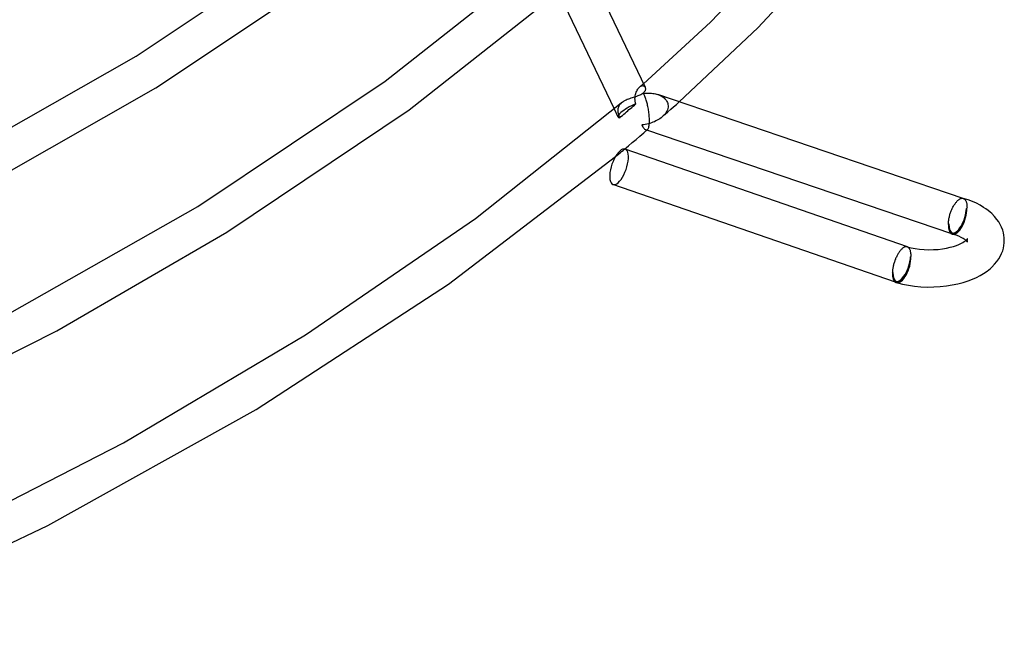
# Model space of a CAD drawing. Header units: millimetres. Extents: x -470 to 470, y -236 to 403.
# Tile 74 of 107: x 313 to 418, y -164 to -98. Entities that reach past the tile are written whole.
import ezdxf

# ---------------------------------------------------------------- set-up
doc = ezdxf.new("R2010")
doc.units = ezdxf.units.MM
doc.layers.add('HIDDEN', color=7, linetype='Continuous')
doc.layers.add('THICK', color=7, linetype='Continuous')

msp = doc.modelspace()

# ---------------------------------------------------------------- linework, layer by layer
at = {"layer": 'HIDDEN'}
for p, q in [((378.79, -105.64), (378.85, -105.55)), ((378.85, -105.55), (378.92, -105.47)), ((378.92, -105.47), (378.99, -105.4)), ((378.99, -105.4), (379.06, -105.34)), ((378.99, -105.4), (379.06, -105.35)), ((379.06, -105.34), (379.13, -105.28)), ((379.06, -105.35), (379.13, -105.31)), ((379.13, -105.28), (379.2, -105.22)), ((379.13, -105.31), (379.2, -105.28)), ((379.2, -105.22), (379.27, -105.16)), ((379.2, -105.28), (379.26, -105.26)), ((379.26, -105.26), (379.32, -105.25)), ((379.27, -105.16), (379.33, -105.1)), ((379.32, -105.25), (379.38, -105.26)), ((379.33, -105.1), (379.4, -105.04)), ((379.38, -105.26), (379.44, -105.27)), ((379.44, -105.27), (379.48, -105.3)), ((379.48, -105.3), (379.52, -105.33)), ((379.52, -105.33), (379.56, -105.37)), ((379.56, -105.37), (379.58, -105.42)), ((378.49, -106.62), (378.5, -106.54)), ((378.49, -106.69), (378.49, -106.62)), ((378.5, -106.47), (378.52, -106.34)), ((378.5, -106.54), (378.5, -106.47)), ((378.52, -106.34), (378.55, -106.21)), ((378.55, -106.21), (378.59, -106.08)), ((378.59, -106.08), (378.63, -105.96)), ((378.63, -105.96), (378.68, -105.84)), ((378.68, -105.84), (378.73, -105.74)), ((378.73, -105.74), (378.79, -105.64)), ((380.94, -106.21), (381.06, -106.25)), ((381.06, -106.25), (381.18, -106.3)), ((381.18, -106.3), (381.3, -106.36)), ((381.3, -106.36), (381.41, -106.42)), ((381.41, -106.42), (381.51, -106.49)), ((381.51, -106.49), (381.61, -106.57)), ((381.61, -106.57), (381.7, -106.65)), ((376.68, -107.64), (376.66, -107.75)), ((376.71, -107.55), (376.68, -107.64)), ((376.75, -107.45), (376.71, -107.55)), ((376.8, -107.36), (376.75, -107.45)), ((376.86, -107.27), (376.8, -107.36)), ((376.93, -107.19), (376.86, -107.27)), ((377.02, -107.11), (376.93, -107.19)), ((378, -107.7), (378.14, -107.58)), ((378.14, -107.58), (378.28, -107.45)), ((378.28, -107.45), (378.43, -107.33)), ((378.43, -107.33), (378.57, -107.2)), ((378.5, -106.76), (378.49, -106.69)), ((378.5, -106.84), (378.5, -106.76)), ((378.51, -106.91), (378.5, -106.84)), ((378.52, -106.98), (378.51, -106.91)), ((378.53, -107.06), (378.52, -106.98)), ((378.55, -107.13), (378.53, -107.06)), ((378.57, -107.2), (378.55, -107.13)), ((381.7, -106.65), (381.78, -106.74)), ((381.78, -106.74), (381.86, -106.84)), ((381.86, -106.84), (381.92, -106.94)), ((381.92, -106.94), (381.97, -107.05)), ((381.97, -107.05), (382.01, -107.16)), ((382.02, -107.69), (381.97, -107.83)), ((382.01, -107.16), (382.03, -107.28)), ((382.04, -107.55), (382.02, -107.69)), ((382.03, -107.28), (382.05, -107.4)), ((382.05, -107.4), (382.04, -107.55)), ((382.33, -107.79), (382.64, -107.52)), ((382.64, -107.52), (382.94, -107.26)), ((382.94, -107.26), (383.24, -106.99)), ((376.27, -107.75), (376.67, -108.61)), ((376.66, -107.75), (376.65, -107.85)), ((376.65, -107.85), (376.65, -107.96)), ((376.65, -107.96), (376.66, -108.06)), ((376.66, -108.06), (376.67, -108.12)), ((376.67, -108.12), (376.68, -108.18)), ((376.68, -108.18), (376.7, -108.24)), ((376.7, -108.24), (376.71, -108.31)), ((376.71, -108.31), (376.73, -108.37)), ((376.73, -108.37), (376.75, -108.43)), ((376.75, -108.43), (376.77, -108.5)), ((376.77, -108.5), (376.8, -108.56)), ((376.8, -108.56), (376.82, -108.63)), ((376.82, -108.63), (376.85, -108.69)), ((376.85, -108.69), (376.99, -108.57)), ((376.99, -108.57), (377.14, -108.44)), ((377.14, -108.44), (377.28, -108.32)), ((377.28, -108.32), (377.43, -108.2)), ((377.43, -108.2), (377.57, -108.07)), ((377.57, -108.07), (377.71, -107.95)), ((377.71, -107.95), (377.85, -107.82)), ((377.85, -107.82), (378, -107.7)), ((381.29, -108.7), (381.16, -108.8)), ((381.41, -108.6), (381.29, -108.7)), ((381.53, -108.49), (381.41, -108.6)), ((381.42, -108.59), (381.72, -108.32)), ((381.65, -108.37), (381.53, -108.49)), ((381.75, -108.24), (381.65, -108.37)), ((381.72, -108.32), (382.03, -108.06)), ((381.84, -108.11), (381.75, -108.24)), ((381.91, -107.97), (381.84, -108.11)), ((381.97, -107.83), (381.91, -107.97)), ((382.03, -108.06), (382.33, -107.79)), ((379.4, -109.45), (379.23, -109.47)), ((379.23, -109.47), (379.28, -109.57)), ((379.28, -109.57), (379.33, -109.65)), ((379.33, -109.65), (379.38, -109.73)), ((379.38, -109.73), (379.43, -109.8)), ((379.58, -109.42), (379.4, -109.45)), ((379.43, -109.8), (379.48, -109.86)), ((379.75, -109.39), (379.58, -109.42)), ((379.93, -109.35), (379.75, -109.39)), ((380.09, -109.3), (379.93, -109.35)), ((380.26, -109.24), (380.09, -109.3)), ((380.42, -109.18), (380.26, -109.24)), ((380.58, -109.12), (380.42, -109.18)), ((380.73, -109.04), (380.58, -109.12)), ((380.88, -108.97), (380.73, -109.04)), ((381.02, -108.88), (380.88, -108.97)), ((381.16, -108.8), (381.02, -108.88)), ((379.48, -109.86), (379.52, -109.91)), ((379.52, -109.91), (379.57, -109.95)), ((379.57, -109.95), (379.61, -109.98)), ((379.61, -109.98), (379.66, -110)), ((379.66, -110), (379.69, -110)), ((379.76, -110.03), (379.66, -110)), ((379.69, -110), (379.72, -110.01)), ((379.72, -110.01), (379.75, -110.01)), ((379.75, -110.01), (379.78, -110)), ((379.78, -110), (379.81, -109.98)), ((379.81, -109.98), (379.83, -109.97)), ((376.41, -112.86), (376.57, -112.72)), ((376.57, -112.72), (376.73, -112.59)), ((376.73, -112.59), (376.89, -112.46)), ((376.89, -112.46), (377.05, -112.32)), ((377.05, -112.32), (377.21, -112.19)), ((377.21, -112.19), (377.37, -112.06)), ((413.69, -117.34), (413.69, -117.34)), ((413.69, -117.34), (413.7, -117.34)), ((413.7, -117.34), (413.7, -117.34)), ((413.7, -117.34), (413.7, -117.34)), ((413.7, -117.34), (413.7, -117.34)), ((413.7, -117.34), (413.7, -117.35)), ((413.7, -117.34), (413.7, -117.34)), ((413.7, -117.35), (413.74, -117.36)), ((413.74, -117.36), (413.77, -117.38)), ((413.77, -117.38), (413.81, -117.4)), ((413.81, -117.4), (413.84, -117.43)), ((413.84, -117.43), (413.87, -117.46)), ((413.87, -117.46), (413.9, -117.49)), ((413.9, -117.49), (413.92, -117.53)), ((413.92, -117.53), (413.95, -117.57)), ((413.95, -117.57), (413.97, -117.61)), ((413.97, -117.61), (413.99, -117.66)), ((413.99, -117.66), (414.01, -117.71)), ((414.01, -117.71), (414.03, -117.77)), ((414.03, -117.77), (414.04, -117.83)), ((414.04, -117.83), (414.06, -117.89)), ((414.06, -117.89), (414.07, -117.95)), ((414.07, -117.95), (414.08, -118.02)), ((414.08, -118.02), (414.09, -118.09)), ((414.09, -118.09), (414.09, -118.16)), ((414.09, -118.16), (414.09, -118.23)), ((414.09, -118.23), (414.1, -118.31)), ((414.09, -118.38), (414.04, -118.43)), ((414.1, -118.31), (414.09, -118.38)), ((412.14, -120.07), (412.09, -120.12)), ((414.02, -121.89), (413.97, -121.85)), ((414.08, -121.95), (414.02, -121.89)), ((414.11, -121.99), (414.08, -121.95)), ((414.1, -121.81), (414.09, -121.85)), ((414.09, -121.85), (414.1, -121.89)), ((414.11, -121.73), (414.1, -121.77)), ((414.1, -121.77), (414.1, -121.81)), ((414.1, -121.89), (414.1, -121.92)), ((414.1, -121.92), (414.11, -121.96)), ((414.12, -121.7), (414.11, -121.73)), ((414.11, -121.96), (414.11, -121.99)), ((414.11, -121.99), (414.12, -122.01)), ((414.12, -122.01), (414.11, -121.99)), ((414.13, -121.68), (414.12, -121.69)), ((414.12, -121.69), (414.12, -121.7)), ((414.12, -122.01), (414.13, -122.02)), ((414.13, -122.02), (414.12, -122.01)), ((407.7, -122.54), (407.69, -122.54)), ((407.69, -122.54), (407.69, -122.54)), ((407.69, -122.54), (407.69, -122.54)), ((407.71, -122.54), (407.7, -122.54)), ((407.7, -122.54), (407.7, -122.54)), ((407.7, -122.54), (407.7, -122.54)), ((407.71, -122.54), (407.7, -122.54)), ((407.74, -122.56), (407.71, -122.54)), ((407.78, -122.58), (407.74, -122.56)), ((407.81, -122.6), (407.78, -122.58)), ((407.85, -122.63), (407.81, -122.6)), ((407.88, -122.66), (407.85, -122.63)), ((407.91, -122.7), (407.88, -122.66)), ((407.93, -122.74), (407.91, -122.7)), ((407.96, -122.78), (407.93, -122.74)), ((407.98, -122.83), (407.96, -122.78)), ((408, -122.88), (407.98, -122.83)), ((408.02, -122.94), (408, -122.88)), ((408.04, -123), (408.02, -122.94)), ((408.05, -123.06), (408.04, -123)), ((408.07, -123.13), (408.05, -123.06)), ((408.08, -123.2), (408.07, -123.13)), ((408.08, -123.27), (408.08, -123.2)), ((408.09, -123.34), (408.08, -123.27)), ((408.09, -123.42), (408.09, -123.34)), ((408.1, -123.5), (408.09, -123.42)), ((408.09, -123.58), (408.1, -123.5)), ((408.04, -123.62), (408.09, -123.58)), ((406.09, -125.31), (406.14, -125.27))]:
    msp.add_line(p, q, dxfattribs=at)
for centre, start in [((413.09, -119.25), 251.2245), ((407.09, -124.45), 250.9239)]:
    msp.add_arc(centre, 1.9, start, 253.8981, dxfattribs=at)
for centre, major_axis, ratio, start_param, end_param in [((378.48, -107.74), (-1.8, -0.86), 0.226789, -1.72979, -0.691853), ((378.48, -107.74), (-1.8, -0.86), 0.226789, -0.691853, 0), ((378.48, -107.74), (-1.8, -0.86), 0.226789, 0, 0.346083), ((376.78, -113.96), (0.65, 1.89), 0.403783, -2.531862, -0.000094), ((376.78, -113.96), (0.65, 1.89), 0.403783, 3.141499, 3.751324), ((413.09, -119.25), (0.61, 1.8), 0.406837, -3.141574, -0.963191), ((413.09, -119.25), (-0.55, -1.92), 0.433013, 0.000007, 2.158799), ((413.09, -119.25), (0.53, 1.83), 0.433013, -3.141586, -0.982794), ((413.09, -119.25), (-0.64, -1.89), 0.406837, 0.607605, 2.178402), ((413.09, -119.25), (0.61, 1.8), 0.406837, 2.178402, 3.141611), ((413.09, -119.25), (0.53, 1.83), 0.433013, 2.158799, 3.141599), ((413.09, -119.25), (-0.64, -1.89), 0.406837, 0.05514, 0.607605), ((407.09, -124.45), (-0.62, -1.8), 0.403783, 0.000014, 2.180527), ((407.09, -124.45), (-0.55, -1.92), 0.433013, 0.000007, 2.158799), ((407.09, -124.45), (-0.53, -1.83), 0.433013, 0.000007, 2.158799), ((407.09, -124.45), (-0.65, -1.89), 0.403783, 0.609731, 2.180527), ((407.09, -124.45), (-0.62, -1.8), 0.403783, -0.961065, 0.000014), ((407.09, -124.45), (-0.53, -1.83), 0.433013, -0.982794, 0.000007), ((407.09, -124.45), (-0.65, -1.89), 0.403783, 0.0615, 0.609731)]:
    msp.add_ellipse(centre, major_axis=major_axis, ratio=ratio, start_param=start_param, end_param=end_param, dxfattribs=at)
at = {"layer": 'THICK'}
for p, q in [((386.6, -98.43), (400.95, -83.36)), ((391.66, -99.06), (405.85, -83.75)), ((325, -102.09), (344.7, -88.93)), ((351.72, -104.76), (368.81, -91.29)), ((327.1, -105.5), (347.11, -92.13)), ((373.37, -92.44), (379.58, -105.42)), ((354.28, -107.84), (371.49, -94.26)), ((370.3, -95.28), (376.27, -107.75)), ((379.4, -105.04), (386.6, -98.43)), ((383.24, -106.99), (391.66, -99.06)), ((303.59, -114.27), (325, -102.09)), ((305.45, -117.81), (327.1, -105.5)), ((331.6, -118.2), (351.72, -104.76)), ((379.58, -105.42), (379.6, -105.48)), ((379.6, -105.48), (379.62, -105.54)), ((379.62, -105.54), (379.62, -105.6)), ((378.05, -106.6), (377.92, -106.65)), ((378.18, -106.56), (378.05, -106.6)), ((378.3, -106.52), (378.18, -106.56)), ((378.43, -106.48), (378.3, -106.52)), ((378.55, -106.44), (378.43, -106.48)), ((378.67, -106.4), (378.55, -106.44)), ((378.79, -106.36), (378.67, -106.4)), ((378.9, -106.32), (378.79, -106.36)), ((379.01, -106.27), (378.9, -106.32)), ((379.11, -106.23), (379.01, -106.27)), ((379.21, -106.17), (379.11, -106.23)), ((379.3, -106.11), (379.21, -106.17)), ((379.38, -106.05), (379.3, -106.11)), ((379.44, -105.99), (379.38, -106.05)), ((379.41, -106.06), (379.55, -106.05)), ((379.44, -106.14), (379.41, -106.06)), ((379.49, -105.93), (379.44, -105.99)), ((379.48, -106.22), (379.44, -106.14)), ((379.52, -106.3), (379.48, -106.22)), ((379.54, -105.86), (379.49, -105.93)), ((379.55, -106.39), (379.52, -106.3)), ((379.57, -105.8), (379.54, -105.86)), ((379.55, -106.05), (379.7, -106.04)), ((379.59, -106.49), (379.55, -106.39)), ((379.6, -105.73), (379.57, -105.8)), ((379.62, -106.58), (379.59, -106.49)), ((379.61, -105.66), (379.6, -105.73)), ((379.62, -105.6), (379.61, -105.66)), ((379.66, -106.68), (379.62, -106.58)), ((379.7, -106.04), (379.84, -106.04)), ((379.84, -106.04), (379.98, -106.04)), ((379.98, -106.04), (380.13, -106.05)), ((380.13, -106.05), (380.27, -106.06)), ((380.27, -106.06), (380.41, -106.08)), ((380.41, -106.08), (380.54, -106.1)), ((380.54, -106.1), (380.68, -106.13)), ((380.68, -106.13), (380.81, -106.17)), ((380.81, -106.17), (380.94, -106.21)), ((413.7, -117.34), (380.95, -106.21)), ((361.4, -119.51), (377.02, -107.11)), ((377.11, -107.04), (377.02, -107.11)), ((377.21, -106.97), (377.11, -107.04)), ((377.31, -106.91), (377.21, -106.97)), ((377.43, -106.85), (377.31, -106.91)), ((377.55, -106.79), (377.43, -106.85)), ((377.67, -106.74), (377.55, -106.79)), ((377.79, -106.69), (377.67, -106.74)), ((377.92, -106.65), (377.79, -106.69)), ((379.69, -106.79), (379.66, -106.68)), ((379.72, -106.9), (379.69, -106.79)), ((379.76, -107.01), (379.72, -106.9)), ((379.79, -107.12), (379.76, -107.01)), ((379.82, -107.24), (379.79, -107.12)), ((379.85, -107.37), (379.82, -107.24)), ((379.88, -107.49), (379.85, -107.37)), ((379.9, -107.62), (379.88, -107.49)), ((379.93, -107.76), (379.9, -107.62)), ((334.73, -120.96), (354.28, -107.84)), ((379.95, -107.89), (379.93, -107.76)), ((379.97, -108.03), (379.95, -107.89)), ((379.99, -108.17), (379.97, -108.03)), ((380.01, -108.31), (379.99, -108.17)), ((380.02, -108.45), (380.01, -108.31)), ((380.03, -108.59), (380.02, -108.45)), ((380.04, -108.73), (380.03, -108.59)), ((380.05, -108.87), (380.04, -108.73)), ((379.94, -109.81), (379.97, -109.73)), ((379.97, -109.73), (379.99, -109.64)), ((379.99, -109.64), (380.01, -109.53)), ((380.01, -109.53), (380.03, -109.41)), ((380.03, -109.41), (380.04, -109.28)), ((380.04, -109.28), (380.05, -109.13)), ((380.05, -109), (380.05, -108.87)), ((380.05, -109.13), (380.05, -109)), ((378.61, -111.01), (379.02, -110.66)), ((379.02, -110.66), (379.43, -110.31)), ((379.43, -110.31), (379.84, -109.96)), ((412.45, -121.14), (379.76, -110.03)), ((379.83, -109.97), (379.87, -109.93)), ((379.87, -109.93), (379.9, -109.88)), ((379.9, -109.88), (379.94, -109.81)), ((377.37, -112.06), (377.78, -111.71)), ((377.78, -111.71), (378.19, -111.36)), ((378.19, -111.36), (378.61, -111.01)), ((358.51, -126.53), (376.41, -112.86)), ((407.7, -122.54), (377.44, -112.07)), ((406.44, -126.34), (376.13, -115.85)), ((309.76, -130.62), (331.6, -118.2)), ((412.59, -118.27), (412.63, -118.19)), ((412.63, -118.19), (412.67, -118.12)), ((412.67, -118.12), (412.72, -118.05)), ((412.72, -118.05), (412.76, -117.98)), ((412.76, -117.98), (412.81, -117.91)), ((412.81, -117.91), (412.85, -117.84)), ((412.85, -117.84), (412.9, -117.78)), ((412.9, -117.78), (412.95, -117.73)), ((412.95, -117.73), (413, -117.67)), ((413, -117.67), (413.04, -117.62)), ((413.04, -117.62), (413.09, -117.57)), ((413.09, -117.57), (413.14, -117.53)), ((413.14, -117.53), (413.19, -117.49)), ((413.19, -117.49), (413.24, -117.45)), ((413.24, -117.45), (413.29, -117.42)), ((413.29, -117.42), (413.33, -117.39)), ((413.33, -117.39), (413.38, -117.37)), ((413.38, -117.37), (413.43, -117.35)), ((413.43, -117.35), (413.48, -117.34)), ((413.48, -117.34), (413.52, -117.33)), ((413.52, -117.33), (413.57, -117.33)), ((413.57, -117.33), (413.61, -117.33)), ((413.61, -117.33), (413.65, -117.33)), ((413.65, -117.33), (413.69, -117.34)), ((414.21, -117.51), (413.69, -117.34)), ((414.67, -117.68), (414.21, -117.51)), ((415.1, -117.87), (414.67, -117.68)), ((415.51, -118.08), (415.1, -117.87)), ((415.88, -118.31), (415.51, -118.08)), ((412.2, -119.32), (412.22, -119.23)), ((412.22, -119.23), (412.25, -119.14)), ((412.25, -119.14), (412.27, -119.05)), ((412.27, -119.05), (412.3, -118.96)), ((412.3, -118.96), (412.33, -118.87)), ((412.33, -118.87), (412.37, -118.78)), ((412.37, -118.78), (412.4, -118.69)), ((412.4, -118.69), (412.43, -118.6)), ((412.43, -118.6), (412.47, -118.52)), ((412.47, -118.52), (412.51, -118.43)), ((412.51, -118.43), (412.55, -118.35)), ((412.55, -118.35), (412.59, -118.27)), ((416.13, -118.47), (415.88, -118.31)), ((416.35, -118.63), (416.13, -118.47)), ((416.56, -118.81), (416.35, -118.63)), ((416.76, -118.98), (416.56, -118.81)), ((417.06, -119.28), (416.76, -118.98)), ((417.31, -119.59), (417.06, -119.28)), ((343.17, -131.99), (361.4, -119.51)), ((412.09, -120.12), (412.1, -120.03)), ((412.1, -119.95), (412.11, -119.86)), ((412.1, -120.03), (412.1, -119.95)), ((412.11, -119.86), (412.12, -119.77)), ((412.12, -119.77), (412.13, -119.69)), ((412.13, -119.69), (412.15, -119.6)), ((412.15, -119.6), (412.16, -119.51)), ((412.16, -119.51), (412.18, -119.41)), ((412.18, -119.41), (412.2, -119.32)), ((417.5, -119.86), (417.31, -119.59)), ((417.65, -120.13), (417.5, -119.86)), ((417.8, -120.43), (417.65, -120.13)), ((316.5, -131.55), (334.73, -120.96)), ((412.92, -121.29), (412.54, -121.17)), ((413.21, -121.41), (412.92, -121.29)), ((413.46, -121.52), (413.21, -121.41)), ((417.92, -120.74), (417.8, -120.43)), ((417.99, -121.02), (417.92, -120.74)), ((418.05, -121.3), (417.99, -121.02)), ((418.08, -121.57), (418.05, -121.3)), ((412.65, -122.49), (412.96, -122.39)), ((412.96, -122.39), (413.23, -122.28)), ((413.23, -122.28), (413.45, -122.18)), ((413.45, -122.18), (413.64, -122.07)), ((413.67, -121.64), (413.46, -121.52)), ((413.64, -122.07), (413.8, -121.98)), ((413.8, -121.72), (413.67, -121.64)), ((413.89, -121.79), (413.8, -121.72)), ((413.8, -121.98), (413.93, -121.88)), ((413.97, -121.85), (413.89, -121.79)), ((413.93, -121.88), (414, -121.82)), ((414, -121.82), (414.05, -121.77)), ((414.05, -121.77), (414.1, -121.72)), ((414.1, -121.72), (414.12, -121.69)), ((414.12, -121.69), (414.13, -121.68)), ((417.99, -122.68), (418.05, -122.4)), ((418.05, -122.4), (418.08, -122.12)), ((418.09, -121.85), (418.08, -121.57)), ((418.08, -122.12), (418.09, -121.85)), ((406.6, -123.47), (406.56, -123.55)), ((406.64, -123.39), (406.6, -123.47)), ((406.68, -123.32), (406.64, -123.39)), ((406.73, -123.24), (406.68, -123.32)), ((406.77, -123.17), (406.73, -123.24)), ((406.82, -123.11), (406.77, -123.17)), ((406.86, -123.04), (406.82, -123.11)), ((406.91, -122.98), (406.86, -123.04)), ((406.95, -122.92), (406.91, -122.98)), ((407, -122.87), (406.95, -122.92)), ((407.05, -122.82), (407, -122.87)), ((407.1, -122.77), (407.05, -122.82)), ((407.14, -122.73), (407.1, -122.77)), ((407.19, -122.69), (407.14, -122.73)), ((407.24, -122.65), (407.19, -122.69)), ((407.29, -122.62), (407.24, -122.65)), ((407.34, -122.59), (407.29, -122.62)), ((407.38, -122.57), (407.34, -122.59)), ((407.43, -122.55), (407.38, -122.57)), ((407.47, -122.54), (407.43, -122.55)), ((407.52, -122.53), (407.47, -122.54)), ((407.56, -122.52), (407.52, -122.53)), ((407.6, -122.52), (407.56, -122.52)), ((407.65, -122.53), (407.6, -122.52)), ((407.69, -122.54), (407.65, -122.53)), ((407.69, -122.54), (408.1, -122.64)), ((408.1, -122.64), (408.54, -122.72)), ((408.54, -122.72), (409.01, -122.79)), ((409.01, -122.79), (409.5, -122.83)), ((409.5, -122.83), (410, -122.85)), ((410, -122.85), (410.5, -122.84)), ((410.5, -122.84), (411, -122.81)), ((411, -122.81), (411.47, -122.75)), ((411.47, -122.75), (411.89, -122.68)), ((411.89, -122.68), (412.28, -122.59)), ((412.28, -122.59), (412.65, -122.49)), ((417.51, -123.81), (417.68, -123.52)), ((417.68, -123.52), (417.81, -123.24)), ((417.81, -123.24), (417.92, -122.96)), ((417.92, -122.96), (417.99, -122.68)), ((406.21, -124.52), (406.19, -124.61)), ((406.23, -124.43), (406.21, -124.52)), ((406.25, -124.34), (406.23, -124.43)), ((406.28, -124.25), (406.25, -124.34)), ((406.31, -124.16), (406.28, -124.25)), ((406.34, -124.07), (406.31, -124.16)), ((406.37, -123.98), (406.34, -124.07)), ((406.41, -123.89), (406.37, -123.98)), ((406.44, -123.8), (406.41, -123.89)), ((406.48, -123.72), (406.44, -123.8)), ((406.52, -123.63), (406.48, -123.72)), ((406.56, -123.55), (406.52, -123.63)), ((416.76, -124.71), (417.06, -124.41)), ((417.06, -124.41), (417.31, -124.1)), ((417.31, -124.1), (417.51, -123.81)), ((406.1, -125.23), (406.09, -125.31)), ((406.11, -125.06), (406.1, -125.14)), ((406.1, -125.14), (406.1, -125.23)), ((406.12, -124.97), (406.11, -125.06)), ((406.13, -124.88), (406.12, -124.97)), ((406.15, -124.79), (406.13, -124.88)), ((406.17, -124.7), (406.15, -124.79)), ((406.19, -124.61), (406.17, -124.7)), ((415.1, -125.82), (415.51, -125.61)), ((415.51, -125.61), (415.88, -125.39)), ((415.88, -125.39), (416.26, -125.13)), ((416.26, -125.13), (416.6, -124.86)), ((416.6, -124.86), (416.76, -124.71)), ((337.87, -139.97), (358.51, -126.53)), ((406.54, -126.37), (407.16, -126.53)), ((407.16, -126.53), (407.81, -126.66)), ((407.81, -126.66), (408.48, -126.75)), ((411.91, -126.73), (412.52, -126.63)), ((412.52, -126.63), (413.1, -126.51)), ((413.1, -126.51), (413.67, -126.36)), ((413.67, -126.36), (414.21, -126.19)), ((414.21, -126.19), (414.67, -126.01)), ((414.67, -126.01), (415.1, -125.82)), ((408.48, -126.75), (409.16, -126.82)), ((409.16, -126.82), (409.85, -126.85)), ((409.85, -126.85), (410.55, -126.84)), ((410.55, -126.84), (411.23, -126.8)), ((411.23, -126.8), (411.91, -126.73)), ((294.34, -142.73), (316.5, -131.55)), ((323.65, -143.55), (343.17, -131.99)), ((315.54, -152.41), (337.87, -139.97)), ((301.75, -154.79), (323.65, -143.55)), ((290.36, -164.41), (315.54, -152.41))]:
    msp.add_line(p, q, dxfattribs=at)
for centre, major_axis, ratio, start_param, end_param in [((376.78, -113.96), (0.65, 1.89), 0.403783, 0.609731, 3.141499), ((376.78, -113.96), (0.65, 1.89), 0.403783, -0.000094, 0.609731), ((413.09, -119.25), (-0.64, -1.89), 0.406837, -0.963191, -0.000088), ((413.09, -119.25), (-0.55, -1.92), 0.433013, -0.982794, 0.000007), ((413.09, -119.25), (-0.64, -1.89), 0.406837, -0.000088, 0.05514), ((407.09, -124.45), (-0.65, -1.89), 0.403783, -0.961065, -0.000094), ((407.09, -124.45), (-0.55, -1.92), 0.433013, -0.982794, 0.000007), ((407.09, -124.45), (-0.65, -1.89), 0.403783, -0.000094, 0.0615)]:
    msp.add_ellipse(centre, major_axis=major_axis, ratio=ratio, start_param=start_param, end_param=end_param, dxfattribs=at)

doc.saveas('drawing.dxf')
